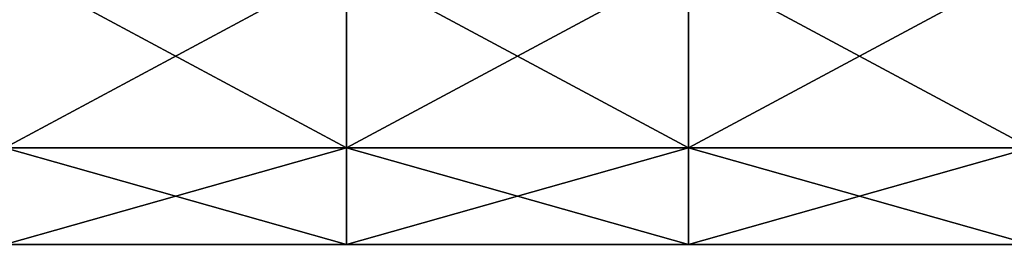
# Model space of a CAD drawing. Extents: x -1633 to 62, y -535 to 375.
# Tile 136 of 256: x -805 to -584, y -222 to -172. Entities that reach past the tile are written whole.
import ezdxf

# ---------------------------------------------------------------- set-up
doc = ezdxf.new("R2010")
doc.units = 0
doc.header["$LTSCALE"] = 33.374815
doc.layers.add('409', color=7, linetype='CONTINUOUS')

msp = doc.modelspace()

# ---------------------------------------------------------------- linework, layer by layer
at = {"layer": '409', "color": 7, "linetype": 'CONTINUOUS'}
for points in [[(-808.74, -159.1, 159.1), (-808.74, -200.48, 102.15), (-731.86, -159.1, 159.1), (-808.74, -159.1, 159.1)], [(-731.86, -159.1, 159.1), (-808.74, -200.48, 102.15), (-731.86, -200.48, 102.15), (-731.86, -159.1, 159.1)], [(-808.74, -200.48, -102.15), (-808.74, -159.1, -159.1), (-731.86, -200.48, -102.15), (-808.74, -200.48, -102.15)], [(-731.86, -200.48, -102.15), (-808.74, -159.1, -159.1), (-731.86, -159.1, -159.1), (-731.86, -200.48, -102.15)], [(-731.86, -159.1, 159.1), (-731.86, -200.48, 102.15), (-654.97, -159.1, 159.1), (-731.86, -159.1, 159.1)], [(-654.97, -159.1, 159.1), (-731.86, -200.48, 102.15), (-654.97, -200.48, 102.15), (-654.97, -159.1, 159.1)], [(-731.86, -200.48, -102.15), (-731.86, -159.1, -159.1), (-654.97, -200.48, -102.15), (-731.86, -200.48, -102.15)], [(-654.97, -200.48, -102.15), (-731.86, -159.1, -159.1), (-654.97, -159.1, -159.1), (-654.97, -200.48, -102.15)], [(-654.97, -159.1, 159.1), (-654.97, -200.48, 102.15), (-578.09, -159.1, 159.1), (-654.97, -159.1, 159.1)], [(-578.09, -159.1, 159.1), (-654.97, -200.48, 102.15), (-578.09, -200.48, 102.15), (-578.09, -159.1, 159.1)], [(-654.97, -200.48, -102.15), (-654.97, -159.1, -159.1), (-578.09, -200.48, -102.15), (-654.97, -200.48, -102.15)], [(-578.09, -200.48, -102.15), (-654.97, -159.1, -159.1), (-578.09, -159.1, -159.1), (-578.09, -200.48, -102.15)], [(-808.74, -200.48, 102.15), (-808.74, -222.23, 35.2), (-731.86, -200.48, 102.15), (-808.74, -200.48, 102.15)], [(-731.86, -200.48, 102.15), (-808.74, -222.23, 35.2), (-731.86, -222.23, 35.2), (-731.86, -200.48, 102.15)], [(-808.74, -222.23, -35.2), (-808.74, -200.48, -102.15), (-731.86, -222.23, -35.2), (-808.74, -222.23, -35.2)], [(-731.86, -222.23, -35.2), (-808.74, -200.48, -102.15), (-731.86, -200.48, -102.15), (-731.86, -222.23, -35.2)], [(-731.86, -200.48, 102.15), (-731.86, -222.23, 35.2), (-654.97, -200.48, 102.15), (-731.86, -200.48, 102.15)], [(-654.97, -200.48, 102.15), (-731.86, -222.23, 35.2), (-654.97, -222.23, 35.2), (-654.97, -200.48, 102.15)], [(-731.86, -222.23, -35.2), (-731.86, -200.48, -102.15), (-654.97, -222.23, -35.2), (-731.86, -222.23, -35.2)], [(-654.97, -222.23, -35.2), (-731.86, -200.48, -102.15), (-654.97, -200.48, -102.15), (-654.97, -222.23, -35.2)], [(-654.97, -200.48, 102.15), (-654.97, -222.23, 35.2), (-578.09, -200.48, 102.15), (-654.97, -200.48, 102.15)], [(-578.09, -200.48, 102.15), (-654.97, -222.23, 35.2), (-578.09, -222.23, 35.2), (-578.09, -200.48, 102.15)], [(-654.97, -222.23, -35.2), (-654.97, -200.48, -102.15), (-578.09, -222.23, -35.2), (-654.97, -222.23, -35.2)], [(-578.09, -222.23, -35.2), (-654.97, -200.48, -102.15), (-578.09, -200.48, -102.15), (-578.09, -222.23, -35.2)], [(-808.74, -222.23, 35.2), (-808.74, -222.23, -35.2), (-731.86, -222.23, 35.2), (-808.74, -222.23, 35.2)], [(-731.86, -222.23, 35.2), (-808.74, -222.23, -35.2), (-731.86, -222.23, -35.2), (-731.86, -222.23, 35.2)], [(-731.86, -222.23, 35.2), (-731.86, -222.23, -35.2), (-654.97, -222.23, 35.2), (-731.86, -222.23, 35.2)], [(-654.97, -222.23, 35.2), (-731.86, -222.23, -35.2), (-654.97, -222.23, -35.2), (-654.97, -222.23, 35.2)], [(-654.97, -222.23, 35.2), (-654.97, -222.23, -35.2), (-578.09, -222.23, 35.2), (-654.97, -222.23, 35.2)], [(-578.09, -222.23, 35.2), (-654.97, -222.23, -35.2), (-578.09, -222.23, -35.2), (-578.09, -222.23, 35.2)]]:
    msp.add_3dface(points, dxfattribs=at)

doc.saveas('drawing.dxf')
